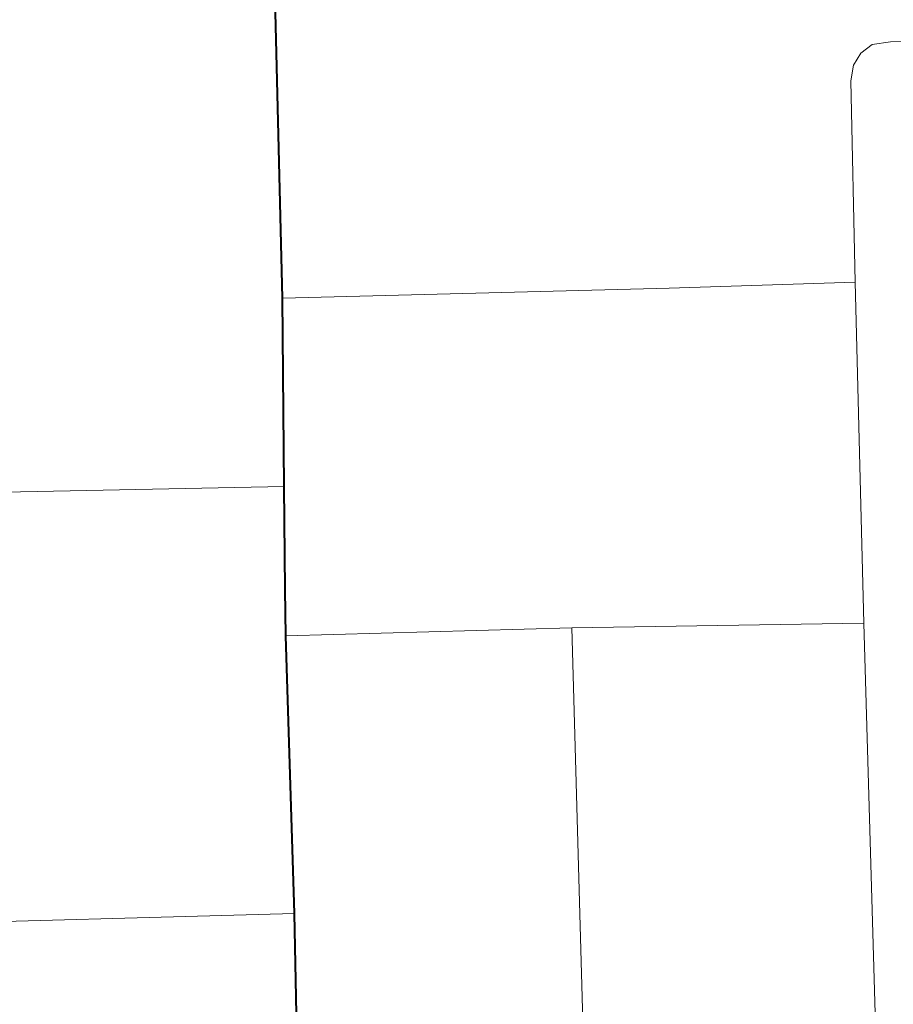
# Model space of a CAD drawing. Extents: x 13.99 to 21.38, y 7.75 to 14.55.
# Tile 34 of 77: x 17.77 to 17.94, y 13.62 to 13.81. Entities that reach past the tile are written whole.
import ezdxf

# ---------------------------------------------------------------- set-up
doc = ezdxf.new("R2010")
doc.units = 0
doc.header["$MEASUREMENT"] = 0
for name, color, linetype, lineweight in [('GM_X_City_Street', 1, 'Continuous', 0), ('GM_X_County_Road', 3, 'Continuous', 30), ('GM_X_State_Route', 1, 'Continuous', 30), ('GM_X_US_Route', 1, 'Continuous', 40)]:
    doc.layers.add(name, color=color, linetype=linetype, lineweight=lineweight)

msp = doc.modelspace()

# ---------------------------------------------------------------- linework, layer by layer
at = {"layer": 'GM_X_City_Street', "flags": 128}
for points in [[(17.94129, 13.45588), (17.93809, 13.55516), (17.93418, 13.69066), (17.93248, 13.75772), (17.93159, 13.79734), (17.93213, 13.8004), (17.93358, 13.8028), (17.93583, 13.8045), (17.93939, 13.805), (17.94424, 13.80525), (17.99223, 13.80505)], [(17.81981, 13.7546), (17.8959, 13.75658), (17.93248, 13.75772)], [(17.66254, 13.70418), (17.69449, 13.71501), (17.73263, 13.71578), (17.82018, 13.71754)], [(17.82048, 13.68817), (17.87674, 13.68974), (17.93418, 13.69066)], [(17.88344, 13.45418), (17.88056, 13.55372), (17.87674, 13.68974)], [(17.65146, 13.62843), (17.69798, 13.63016), (17.74114, 13.63134), (17.82218, 13.63357)]]:
    msp.add_lwpolyline(points, dxfattribs=at)
at = {"layer": 'GM_X_County_Road', "color": 1, "flags": 128}
for points in [[(17.82039, 13.69728), (17.82018, 13.71754), (17.81981, 13.7546), (17.81772, 13.84029)], [(17.8265, 13.47232), (17.82508, 13.50276), (17.82382, 13.55211), (17.82309, 13.58743), (17.82218, 13.63357), (17.82048, 13.68817), (17.82039, 13.69728)]]:
    msp.add_lwpolyline(points, dxfattribs=at)
at = {"layer": 'GM_X_State_Route', "flags": 128}
for points in [[(17.82039, 13.69728), (17.82018, 13.71754), (17.81981, 13.7546), (17.81772, 13.84029)], [(17.8265, 13.47232), (17.82508, 13.50276), (17.82382, 13.55211), (17.82309, 13.58743), (17.82218, 13.63357), (17.82048, 13.68817), (17.82039, 13.69728)]]:
    msp.add_lwpolyline(points, dxfattribs=at)
at = {"layer": 'GM_X_US_Route', "flags": 128}
for points in [[(17.82039, 13.69728), (17.82018, 13.71754), (17.81981, 13.7546), (17.81772, 13.84029)], [(17.8265, 13.47232), (17.82508, 13.50276), (17.82382, 13.55211), (17.82309, 13.58743), (17.82218, 13.63357), (17.82048, 13.68817), (17.82039, 13.69728)]]:
    msp.add_lwpolyline(points, dxfattribs=at)

doc.saveas('drawing.dxf')
